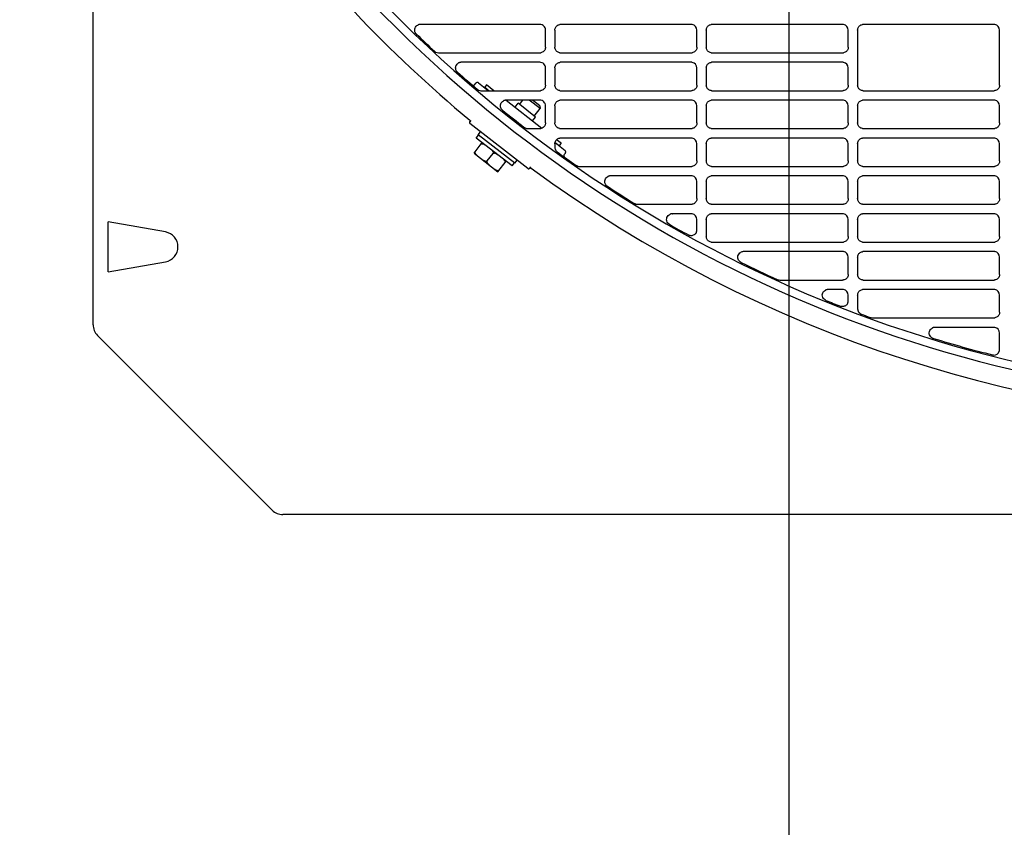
# Model space of a CAD drawing. Header units: millimetres. Extents: x -165365 to -33565, y 7406 to 103342.
# Tile 170 of 256: x -83096 to -82835, y 24927 to 25140. Entities that reach past the tile are written whole.
import ezdxf

# ---------------------------------------------------------------- set-up
doc = ezdxf.new("R2010")
doc.units = ezdxf.units.MM
doc.header["$MEASUREMENT"] = 0
doc.linetypes.add('ACAD_ISO03W100', pattern=[150, 60, -90])
for name, color, linetype in [('DETAIL', 5, 'Continuous'), ('ELEK CIENKIE', 80, 'Continuous'), ('HVAC_CT_opisy', 3, 'Continuous')]:
    doc.layers.add(name, color=color, linetype=linetype)

# ---------------------------------------------------------------- blocks, each defined once
blk = doc.blocks.new('A$C67C8A0BA')
at = {"layer": 'DETAIL', "color": 3, "linetype": 'Continuous'}
for p, q in [((0, 50.16), (0, 691.24)), ((118.07, 129.45), (86.47, 129.45)), ((119.57, 123.45), (119.57, 127.95)), ((122.04, 127.96), (122.04, 123.44)), ((158.07, 129.45), (123.54, 129.45)), ((159.57, 123.45), (159.57, 127.96)), ((162.04, 127.96), (162.04, 123.45)), ((198.07, 129.45), (163.54, 129.45)), ((199.57, 123.45), (199.57, 127.96)), ((202.04, 127.96), (202.04, 113.44)), ((238.07, 129.45), (203.54, 129.45)), ((239.56, 113.45), (239.56, 127.96)), ((91.24, 121.95), (118.08, 121.95)), ((123.53, 121.95), (158.08, 121.96)), ((163.53, 121.96), (198.08, 121.96)), ((118.07, 119.45), (97.3, 119.45)), ((119.57, 113.45), (119.57, 117.95)), ((122.04, 117.96), (122.04, 113.44)), ((158.07, 119.45), (123.54, 119.45)), ((159.57, 113.45), (159.57, 117.95)), ((162.04, 117.96), (162.04, 113.44)), ((198.07, 119.45), (163.54, 119.45)), ((199.57, 113.45), (199.57, 117.95)), ((100.87, 113.56), (101.16, 113.94)), ((101.86, 114.03), (104.52, 111.95)), ((102.51, 111.95), (118.08, 111.95)), ((103.97, 113.48), (103.48, 112.85)), ((103.48, 112.85), (104.63, 111.95)), ((105.92, 111.95), (103.97, 113.48)), ((123.53, 111.95), (158.08, 111.95)), ((163.53, 111.95), (198.08, 111.95)), ((203.53, 111.95), (238.07, 111.95)), ((109.14, 109.44), (118.6, 102.05)), ((118.07, 109.45), (109.15, 109.45)), ((112.65, 108.35), (113.52, 109.45)), ((118.12, 107.23), (115.27, 109.45)), ((118.04, 107.93), (116.08, 109.45)), ((158.07, 109.45), (123.54, 109.45)), ((198.07, 109.45), (163.54, 109.45)), ((238.07, 109.45), (203.54, 109.45)), ((111.5, 107.6), (112.3, 108.62)), ((116.95, 104.99), (112.3, 108.62)), ((116.59, 105.27), (118.12, 107.23)), ((118.04, 107.93), (118.12, 107.23)), ((119.57, 103.45), (119.57, 107.96)), ((122.04, 107.96), (122.04, 103.45)), ((159.57, 103.45), (159.57, 107.96)), ((162.04, 107.96), (162.04, 103.45)), ((199.57, 103.45), (199.57, 107.96)), ((202.04, 107.96), (202.04, 103.45)), ((239.56, 103.45), (239.56, 107.96)), ((99.84, 104.12), (99.53, 103.73)), ((116.15, 103.97), (116.95, 104.99)), ((114.87, 91.37), (99.58, 103.31)), ((114.87, 101.95), (118.08, 101.95)), ((123.53, 101.96), (158.08, 101.96)), ((163.53, 101.96), (198.08, 101.96)), ((203.53, 101.96), (238.07, 101.96)), ((101.27, 99.46), (101.88, 100.25)), ((110.72, 92.07), (101.27, 99.46)), ((101.8, 100.31), (102.42, 101.09)), ((111.42, 92.8), (101.8, 100.31)), ((123.67, 98.09), (122.48, 99.02)), ((158.07, 99.45), (123.54, 99.45)), ((198.07, 99.45), (163.54, 99.45)), ((238.07, 99.45), (203.54, 99.45)), ((100.69, 95.47), (102.84, 98.23)), ((122.04, 97.96), (122.04, 96.99)), ((122.07, 98.24), (124.72, 96.17)), ((122.09, 98.31), (123.18, 97.46)), ((123.67, 98.09), (123.18, 97.46)), ((159.57, 93.45), (159.57, 97.95)), ((162.04, 97.96), (162.04, 93.44)), ((199.57, 93.45), (199.57, 97.95)), ((202.04, 97.96), (202.04, 93.44)), ((239.56, 93.45), (239.56, 97.95)), ((100.69, 95.47), (106.99, 90.54)), ((104.15, 93.4), (105.69, 95.37)), ((124.8, 95.47), (124.51, 95.09)), ((106.99, 90.54), (109.15, 93.3)), ((110.72, 92.07), (111.34, 92.86)), ((111.42, 92.8), (112.03, 93.58)), ((115.6, 91.81), (115.29, 91.42)), ((128.55, 91.95), (158.08, 91.95)), ((163.53, 91.95), (198.08, 91.95)), ((203.53, 91.95), (238.07, 91.95)), ((158.07, 89.45), (136.72, 89.45)), ((198.07, 89.45), (163.54, 89.45)), ((238.07, 89.45), (203.54, 89.45)), ((159.57, 83.45), (159.57, 87.96)), ((162.04, 87.96), (162.04, 83.44)), ((199.57, 83.45), (199.57, 87.96)), ((202.04, 87.96), (202.04, 83.44)), ((239.56, 83.45), (239.56, 87.96)), ((143.84, 81.95), (158.08, 81.95)), ((163.53, 81.95), (198.08, 81.95)), ((203.53, 81.95), (238.07, 81.95)), ((158.07, 79.45), (153.08, 79.45)), ((198.07, 79.45), (163.54, 79.45)), ((238.07, 79.45), (203.54, 79.45)), ((3.97, 64.09), (3.97, 77.31)), ((19.12, 74.64), (3.97, 77.31)), ((159.57, 75.15), (159.57, 77.96)), ((162.04, 77.96), (162.04, 73.44)), ((199.57, 73.45), (199.57, 77.96)), ((202.04, 77.96), (202.04, 73.44)), ((239.56, 73.45), (239.56, 77.96)), ((163.53, 71.95), (198.08, 71.95)), ((203.53, 71.95), (238.08, 71.95)), ((198.07, 69.45), (171.89, 69.45)), ((199.57, 63.45), (199.57, 67.96)), ((202.04, 67.96), (202.04, 63.44)), ((238.07, 69.45), (203.54, 69.45)), ((239.56, 63.45), (239.56, 67.96)), ((3.97, 64.09), (19.12, 66.76)), ((181.44, 61.95), (198.08, 61.95)), ((203.53, 61.95), (238.08, 61.95)), ((198.07, 59.45), (194.24, 59.45)), ((199.57, 56.43), (199.57, 57.96)), ((202.04, 57.96), (202.04, 54.35)), ((238.07, 59.45), (203.54, 59.45)), ((239.56, 53.45), (239.56, 57.96)), ((206.02, 51.95), (238.08, 51.95)), ((238.07, 49.45), (222.51, 49.45)), ((1.17, 47.33), (47.33, 1.17)), ((239.56, 43.62), (239.56, 47.96)), ((612.6, 0), (50.16, 0))]:
    blk.add_line(p, q, dxfattribs=at)
for points in [[(85.28, 127.06), (85.14, 127.28), (85.04, 127.52), (84.99, 127.77), (84.98, 128.03), (85.01, 128.29), (85.09, 128.54), (85.21, 128.77), (85.37, 128.98), (85.57, 129.15), (85.79, 129.29)], [(122.04, 127.96), (122.06, 128.17), (122.1, 128.38), (122.17, 128.58), (122.27, 128.76), (122.4, 128.93), (122.55, 129.08), (122.72, 129.21), (122.9, 129.31), (123.1, 129.39), (123.3, 129.44)], [(162.04, 127.96), (162.06, 128.17), (162.1, 128.38), (162.17, 128.58), (162.27, 128.76), (162.4, 128.93), (162.55, 129.08), (162.72, 129.21), (162.9, 129.31), (163.1, 129.39), (163.3, 129.44)], [(202.04, 127.96), (202.06, 128.17), (202.1, 128.38), (202.17, 128.58), (202.27, 128.76), (202.4, 128.93), (202.55, 129.08), (202.72, 129.21), (202.9, 129.31), (203.1, 129.39), (203.3, 129.44)], [(119.57, 123.45), (119.55, 123.24), (119.51, 123.04), (119.44, 122.84), (119.34, 122.65), (119.21, 122.48), (119.06, 122.33), (118.9, 122.2), (118.71, 122.1), (118.51, 122.02), (118.31, 121.97)], [(123.3, 121.97), (123.09, 122.02), (122.9, 122.1), (122.71, 122.2), (122.54, 122.33), (122.4, 122.48), (122.27, 122.65), (122.17, 122.83), (122.1, 123.03), (122.06, 123.24), (122.04, 123.44)], [(159.57, 123.45), (159.55, 123.24), (159.51, 123.04), (159.43, 122.84), (159.34, 122.65), (159.21, 122.48), (159.06, 122.33), (158.9, 122.2), (158.71, 122.1), (158.51, 122.02), (158.31, 121.97)], [(163.3, 121.97), (163.09, 122.02), (162.9, 122.1), (162.71, 122.2), (162.54, 122.33), (162.4, 122.48), (162.27, 122.65), (162.17, 122.83), (162.1, 123.03), (162.06, 123.24), (162.04, 123.45)], [(199.57, 123.45), (199.55, 123.24), (199.51, 123.04), (199.43, 122.84), (199.33, 122.65), (199.21, 122.48), (199.06, 122.33), (198.89, 122.2), (198.71, 122.1), (198.51, 122.02), (198.31, 121.97)], [(96.14, 117.01), (95.99, 117.23), (95.88, 117.47), (95.82, 117.72), (95.8, 117.99), (95.83, 118.25), (95.9, 118.51), (96.02, 118.74), (96.18, 118.95), (96.37, 119.13), (96.59, 119.28)], [(122.04, 117.96), (122.06, 118.17), (122.1, 118.38), (122.17, 118.58), (122.27, 118.76), (122.4, 118.93), (122.55, 119.08), (122.72, 119.21), (122.9, 119.31), (123.1, 119.39), (123.3, 119.43)], [(162.04, 117.96), (162.06, 118.17), (162.1, 118.38), (162.17, 118.58), (162.27, 118.76), (162.4, 118.93), (162.55, 119.08), (162.72, 119.21), (162.9, 119.31), (163.1, 119.39), (163.3, 119.43)], [(119.57, 113.45), (119.55, 113.24), (119.51, 113.03), (119.44, 112.84), (119.34, 112.65), (119.21, 112.48), (119.06, 112.33), (118.9, 112.2), (118.71, 112.1), (118.51, 112.02), (118.31, 111.97)], [(123.3, 111.97), (123.09, 112.02), (122.9, 112.09), (122.71, 112.2), (122.54, 112.32), (122.4, 112.47), (122.27, 112.64), (122.17, 112.83), (122.1, 113.03), (122.06, 113.23), (122.04, 113.44)], [(159.57, 113.45), (159.55, 113.24), (159.51, 113.03), (159.43, 112.84), (159.34, 112.65), (159.21, 112.48), (159.06, 112.33), (158.9, 112.2), (158.71, 112.1), (158.51, 112.02), (158.31, 111.97)], [(163.3, 111.97), (163.09, 112.02), (162.9, 112.09), (162.71, 112.2), (162.54, 112.32), (162.4, 112.47), (162.27, 112.64), (162.17, 112.83), (162.1, 113.03), (162.06, 113.23), (162.04, 113.44)], [(199.57, 113.45), (199.55, 113.24), (199.51, 113.03), (199.43, 112.84), (199.33, 112.65), (199.21, 112.48), (199.06, 112.33), (198.89, 112.2), (198.71, 112.1), (198.51, 112.02), (198.31, 111.97)], [(203.3, 111.97), (203.09, 112.02), (202.89, 112.09), (202.71, 112.2), (202.54, 112.33), (202.4, 112.48), (202.27, 112.64), (202.17, 112.83), (202.1, 113.03), (202.05, 113.23), (202.04, 113.44)], [(239.56, 113.45), (239.55, 113.24), (239.51, 113.03), (239.43, 112.83), (239.33, 112.65), (239.21, 112.48), (239.06, 112.33), (238.89, 112.2), (238.71, 112.1), (238.51, 112.02), (238.31, 111.97)], [(122.04, 107.96), (122.06, 108.17), (122.1, 108.38), (122.17, 108.58), (122.27, 108.76), (122.4, 108.93), (122.55, 109.08), (122.72, 109.21), (122.9, 109.31), (123.1, 109.39), (123.3, 109.44)], [(162.04, 107.96), (162.06, 108.17), (162.1, 108.38), (162.17, 108.58), (162.27, 108.76), (162.4, 108.93), (162.55, 109.08), (162.72, 109.21), (162.9, 109.31), (163.1, 109.39), (163.3, 109.44)], [(202.04, 107.96), (202.06, 108.17), (202.1, 108.38), (202.17, 108.58), (202.27, 108.76), (202.4, 108.93), (202.55, 109.08), (202.72, 109.21), (202.9, 109.31), (203.1, 109.39), (203.3, 109.44)], [(108.03, 106.96), (107.87, 107.18), (107.75, 107.42), (107.67, 107.68), (107.64, 107.95), (107.66, 108.22), (107.73, 108.48), (107.85, 108.72), (108.01, 108.94), (108.21, 109.13), (108.43, 109.28)], [(119.57, 103.45), (119.55, 103.24), (119.51, 103.04), (119.44, 102.84), (119.34, 102.65), (119.21, 102.48), (119.06, 102.33), (118.9, 102.2), (118.71, 102.1), (118.51, 102.02), (118.31, 101.97)], [(123.3, 101.97), (123.09, 102.02), (122.9, 102.1), (122.71, 102.2), (122.54, 102.33), (122.4, 102.48), (122.27, 102.65), (122.17, 102.83), (122.1, 103.03), (122.06, 103.24), (122.04, 103.45)], [(159.57, 103.45), (159.55, 103.24), (159.51, 103.04), (159.43, 102.84), (159.34, 102.65), (159.21, 102.48), (159.06, 102.33), (158.9, 102.2), (158.71, 102.1), (158.51, 102.02), (158.31, 101.97)], [(163.3, 101.97), (163.09, 102.02), (162.9, 102.1), (162.71, 102.2), (162.54, 102.33), (162.4, 102.48), (162.27, 102.65), (162.17, 102.83), (162.1, 103.03), (162.06, 103.24), (162.04, 103.45)], [(199.57, 103.45), (199.55, 103.24), (199.51, 103.04), (199.43, 102.84), (199.33, 102.65), (199.21, 102.48), (199.06, 102.33), (198.89, 102.2), (198.71, 102.1), (198.51, 102.02), (198.31, 101.97)], [(203.3, 101.97), (203.09, 102.02), (202.89, 102.1), (202.71, 102.2), (202.54, 102.33), (202.4, 102.48), (202.27, 102.65), (202.17, 102.83), (202.1, 103.03), (202.05, 103.24), (202.04, 103.45)], [(239.56, 103.45), (239.55, 103.24), (239.51, 103.04), (239.43, 102.84), (239.33, 102.65), (239.21, 102.48), (239.06, 102.33), (238.89, 102.2), (238.71, 102.1), (238.51, 102.02), (238.31, 101.98)], [(122.04, 97.96), (122.06, 98.17), (122.1, 98.38), (122.17, 98.58), (122.27, 98.76), (122.4, 98.93), (122.55, 99.08), (122.72, 99.21), (122.9, 99.31), (123.1, 99.39), (123.3, 99.43)], [(162.04, 97.96), (162.06, 98.17), (162.1, 98.38), (162.17, 98.58), (162.27, 98.76), (162.4, 98.93), (162.55, 99.08), (162.72, 99.21), (162.9, 99.31), (163.1, 99.39), (163.3, 99.43)], [(202.04, 97.96), (202.06, 98.17), (202.1, 98.38), (202.17, 98.57), (202.27, 98.76), (202.4, 98.93), (202.55, 99.08), (202.72, 99.21), (202.9, 99.31), (203.1, 99.39), (203.3, 99.43)], [(102.54, 97.83), (102.62, 97.91), (102.73, 97.95), (102.84, 97.96), (102.96, 97.95), (103.07, 97.92), (103.17, 97.88), (103.28, 97.83), (103.38, 97.78), (103.47, 97.72), (103.57, 97.65), (103.66, 97.59), (103.75, 97.52)], [(105.09, 96.47), (105.18, 96.4), (105.27, 96.33), (105.35, 96.25), (105.43, 96.17), (105.51, 96.09), (105.58, 96), (105.64, 95.91), (105.7, 95.81), (105.74, 95.7), (105.75, 95.59), (105.74, 95.47), (105.69, 95.37)], [(101.59, 94.76), (101.51, 94.83), (101.42, 94.9), (101.33, 94.98), (101.25, 95.06), (101.17, 95.14), (101.1, 95.23), (101.04, 95.33), (100.99, 95.43), (100.95, 95.53), (100.93, 95.65), (100.95, 95.76), (101, 95.86)], [(104.15, 93.4), (104.06, 93.32), (103.95, 93.28), (103.84, 93.27), (103.73, 93.28), (103.62, 93.31), (103.51, 93.35), (103.41, 93.4), (103.31, 93.45), (103.21, 93.51), (103.12, 93.58), (103.03, 93.64), (102.94, 93.71)], [(105.69, 95.37), (105.77, 95.44), (105.88, 95.48), (106, 95.5), (106.11, 95.48), (106.22, 95.46), (106.33, 95.42), (106.43, 95.37), (106.53, 95.32), (106.63, 95.26), (106.72, 95.19), (106.81, 95.12), (106.9, 95.06)], [(108.24, 94.01), (108.33, 93.94), (108.42, 93.86), (108.5, 93.79), (108.58, 93.71), (108.66, 93.63), (108.73, 93.54), (108.8, 93.44), (108.85, 93.34), (108.89, 93.24), (108.91, 93.12), (108.89, 93.01), (108.84, 92.91)], [(104.75, 92.3), (104.66, 92.37), (104.57, 92.44), (104.49, 92.52), (104.4, 92.6), (104.33, 92.68), (104.26, 92.77), (104.19, 92.86), (104.14, 92.96), (104.1, 93.07), (104.08, 93.18), (104.1, 93.3), (104.15, 93.4)], [(107.3, 90.94), (107.21, 90.86), (107.11, 90.82), (106.99, 90.81), (106.88, 90.82), (106.77, 90.85), (106.66, 90.89), (106.56, 90.94), (106.46, 90.99), (106.36, 91.05), (106.27, 91.11), (106.18, 91.18), (106.09, 91.25)], [(115.32, 91.46), (115.34, 91.48), (115.36, 91.5), (115.39, 91.52), (115.41, 91.53), (115.43, 91.55), (115.46, 91.56), (115.49, 91.57)], [(115.62, 91.57), (115.64, 91.57), (115.66, 91.56), (115.67, 91.55), (115.69, 91.55), (115.71, 91.54), (115.72, 91.53), (115.74, 91.52)], [(159.57, 93.45), (159.55, 93.24), (159.51, 93.03), (159.43, 92.84), (159.34, 92.65), (159.21, 92.48), (159.06, 92.33), (158.9, 92.2), (158.71, 92.1), (158.51, 92.02), (158.31, 91.97)], [(163.3, 91.97), (163.09, 92.02), (162.89, 92.09), (162.71, 92.2), (162.54, 92.33), (162.4, 92.48), (162.27, 92.64), (162.17, 92.83), (162.1, 93.03), (162.06, 93.23), (162.04, 93.44)], [(199.57, 93.45), (199.55, 93.24), (199.51, 93.03), (199.43, 92.84), (199.33, 92.65), (199.21, 92.48), (199.06, 92.33), (198.89, 92.2), (198.71, 92.1), (198.51, 92.02), (198.31, 91.97)], [(203.3, 91.97), (203.09, 92.02), (202.89, 92.09), (202.71, 92.2), (202.54, 92.33), (202.4, 92.48), (202.27, 92.64), (202.17, 92.83), (202.1, 93.03), (202.05, 93.23), (202.04, 93.44)], [(239.56, 93.45), (239.55, 93.24), (239.51, 93.03), (239.43, 92.83), (239.33, 92.65), (239.21, 92.48), (239.06, 92.33), (238.89, 92.2), (238.71, 92.1), (238.51, 92.02), (238.31, 91.97)], [(135.71, 86.85), (135.52, 87.06), (135.37, 87.31), (135.26, 87.58), (135.21, 87.86), (135.22, 88.15), (135.28, 88.43), (135.4, 88.69), (135.56, 88.92), (135.77, 89.12), (136.01, 89.28)], [(162.04, 87.96), (162.06, 88.17), (162.1, 88.38), (162.17, 88.58), (162.27, 88.76), (162.4, 88.93), (162.55, 89.08), (162.72, 89.21), (162.9, 89.31), (163.1, 89.39), (163.3, 89.44)], [(202.04, 87.96), (202.06, 88.17), (202.1, 88.38), (202.17, 88.58), (202.27, 88.76), (202.4, 88.93), (202.55, 89.08), (202.72, 89.21), (202.9, 89.31), (203.1, 89.39), (203.3, 89.44)], [(159.57, 83.45), (159.55, 83.24), (159.51, 83.03), (159.43, 82.84), (159.34, 82.65), (159.21, 82.48), (159.06, 82.33), (158.9, 82.2), (158.71, 82.1), (158.51, 82.02), (158.31, 81.97)], [(163.3, 81.97), (163.09, 82.02), (162.89, 82.09), (162.71, 82.2), (162.54, 82.33), (162.4, 82.48), (162.27, 82.64), (162.17, 82.83), (162.1, 83.03), (162.06, 83.23), (162.04, 83.44)], [(199.57, 83.45), (199.55, 83.24), (199.51, 83.03), (199.43, 82.84), (199.33, 82.65), (199.21, 82.48), (199.06, 82.33), (198.9, 82.2), (198.71, 82.1), (198.51, 82.02), (198.31, 81.97)], [(203.3, 81.97), (203.09, 82.02), (202.89, 82.09), (202.71, 82.2), (202.54, 82.33), (202.4, 82.48), (202.27, 82.65), (202.17, 82.83), (202.1, 83.03), (202.05, 83.23), (202.04, 83.44)], [(239.56, 83.45), (239.55, 83.24), (239.51, 83.03), (239.43, 82.84), (239.33, 82.65), (239.21, 82.48), (239.06, 82.33), (238.89, 82.2), (238.71, 82.1), (238.51, 82.02), (238.31, 81.97)], [(152.13, 76.8), (151.91, 77.01), (151.74, 77.27), (151.63, 77.55), (151.57, 77.85), (151.58, 78.16), (151.65, 78.46), (151.78, 78.73), (151.97, 78.98), (152.2, 79.18), (152.47, 79.33)], [(153.02, 79.45), (153.03, 79.45), (153.04, 79.45), (153.05, 79.45), (153.06, 79.45), (153.06, 79.45), (153.07, 79.45), (153.08, 79.45)], [(162.04, 77.96), (162.06, 78.17), (162.1, 78.38), (162.17, 78.58), (162.27, 78.76), (162.4, 78.93), (162.55, 79.08), (162.72, 79.21), (162.9, 79.31), (163.1, 79.39), (163.3, 79.44)], [(202.04, 77.96), (202.06, 78.17), (202.1, 78.38), (202.17, 78.58), (202.27, 78.76), (202.4, 78.93), (202.55, 79.08), (202.72, 79.21), (202.9, 79.31), (203.1, 79.39), (203.3, 79.44)], [(159.4, 74.46), (159.29, 74.28), (159.15, 74.11), (158.99, 73.97), (158.81, 73.85), (158.62, 73.76), (158.41, 73.7), (158.2, 73.66), (157.99, 73.66), (157.77, 73.69), (157.57, 73.75)], [(163.3, 71.97), (163.09, 72.02), (162.89, 72.09), (162.71, 72.2), (162.54, 72.33), (162.4, 72.48), (162.27, 72.64), (162.17, 72.83), (162.1, 73.03), (162.06, 73.23), (162.04, 73.44)], [(199.57, 73.45), (199.55, 73.24), (199.51, 73.03), (199.43, 72.84), (199.33, 72.65), (199.21, 72.48), (199.06, 72.33), (198.9, 72.2), (198.71, 72.1), (198.51, 72.02), (198.31, 71.97)], [(203.3, 71.97), (203.09, 72.02), (202.89, 72.09), (202.71, 72.2), (202.54, 72.33), (202.4, 72.48), (202.27, 72.65), (202.17, 72.83), (202.1, 73.03), (202.05, 73.24), (202.04, 73.44)], [(239.56, 73.45), (239.55, 73.24), (239.51, 73.03), (239.43, 72.84), (239.33, 72.65), (239.21, 72.48), (239.06, 72.33), (238.89, 72.2), (238.71, 72.1), (238.51, 72.02), (238.31, 71.97)], [(171.01, 66.75), (170.78, 66.95), (170.6, 67.18), (170.47, 67.45), (170.39, 67.74), (170.37, 68.04), (170.42, 68.34), (170.52, 68.62), (170.69, 68.88), (170.9, 69.09), (171.14, 69.26)], [(202.04, 67.96), (202.06, 68.17), (202.1, 68.38), (202.17, 68.58), (202.27, 68.76), (202.4, 68.93), (202.55, 69.08), (202.72, 69.21), (202.9, 69.31), (203.1, 69.39), (203.3, 69.44)], [(199.57, 63.45), (199.55, 63.24), (199.51, 63.03), (199.43, 62.84), (199.33, 62.65), (199.21, 62.48), (199.06, 62.33), (198.9, 62.2), (198.71, 62.1), (198.51, 62.02), (198.31, 61.97)], [(203.3, 61.97), (203.09, 62.02), (202.89, 62.09), (202.71, 62.2), (202.54, 62.33), (202.4, 62.48), (202.27, 62.65), (202.17, 62.83), (202.1, 63.03), (202.05, 63.24), (202.04, 63.44)], [(239.56, 63.45), (239.55, 63.24), (239.51, 63.03), (239.43, 62.84), (239.33, 62.65), (239.21, 62.48), (239.06, 62.33), (238.89, 62.2), (238.71, 62.1), (238.51, 62.02), (238.31, 61.97)], [(193.45, 56.68), (193.2, 56.87), (192.99, 57.11), (192.83, 57.38), (192.74, 57.68), (192.71, 58), (192.75, 58.31), (192.85, 58.61), (193.02, 58.88), (193.25, 59.1), (193.51, 59.28)], [(202.04, 57.96), (202.06, 58.17), (202.1, 58.38), (202.17, 58.58), (202.27, 58.76), (202.4, 58.93), (202.55, 59.08), (202.72, 59.21), (202.9, 59.31), (203.1, 59.39), (203.3, 59.44)], [(199.39, 55.73), (199.29, 55.57), (199.17, 55.42), (199.03, 55.28), (198.87, 55.17), (198.7, 55.08), (198.52, 55.01), (198.33, 54.96), (198.14, 54.94), (197.95, 54.94), (197.76, 54.97)], [(202.62, 53.17), (202.55, 53.23), (202.48, 53.3), (202.41, 53.37), (202.35, 53.45), (202.29, 53.53), (202.24, 53.61), (202.19, 53.7)], [(239.56, 53.45), (239.55, 53.24), (239.51, 53.03), (239.43, 52.84), (239.33, 52.65), (239.21, 52.48), (239.06, 52.33), (238.89, 52.2), (238.71, 52.1), (238.51, 52.02), (238.31, 51.97)], [(221.59, 46.76), (221.37, 46.96), (221.19, 47.19), (221.05, 47.45), (220.97, 47.74), (220.95, 48.04), (221, 48.33), (221.1, 48.61), (221.26, 48.86), (221.47, 49.08), (221.71, 49.25)]]:
    blk.add_lwpolyline(points, dxfattribs=at)
for points in [[(101.86, 114.03, 0.080604), (101.72, 114.1, 0.116442), (101.49, 114.13, 0.116442), (101.28, 114.05, 0.080614), (101.16, 113.94, 0.000008)], [(99.53, 103.73, 0.116418), (99.47, 103.61, 0.080608), (99.47, 103.51, 0.080615), (99.5, 103.42, 0.11645), (99.58, 103.31, 0.11645), (99.58, 103.31, 0.11645)], [(124.8, 95.47, 0.080604), (124.88, 95.61, 0.116442), (124.9, 95.84, 0.116442), (124.82, 96.05, 0.080614), (124.72, 96.17, 0.000008)], [(114.87, 91.37, 0.11645), (115, 91.31, 0.080615), (115.09, 91.31, 0.080608), (115.18, 91.33, 0.116418), (115.29, 91.42, 0.116418), (115.29, 91.42, 0.116418)]]:
    blk.add_lwpolyline(points, format="xyb", dxfattribs=at)
for centre, radius, start, end in [((320.8, 370.7), 341.4, 216.5084, 266.2831), ((320.8, 370.7), 339.2, 216.5084, 266.7007), ((320.8, 370.7), 346.4, 216.5084, 230.2976), ((86.47, 127.95), 1.51, 108.0816, 117.0838), ((86.47, 127.94), 1.52, 99.0283, 108.0686), ((86.47, 127.93), 1.52, 90.0019, 99.0208), ((118.07, 127.96), 1.5, 359.9702, 89.9974), ((123.54, 127.94), 1.52, 90.0025, 98.9246), ((158.07, 127.95), 1.5, 81.0399, 89.9974), ((158.07, 127.96), 1.5, 359.9745, 81.0458), ((163.54, 127.94), 1.51, 90.0025, 98.927), ((198.07, 127.95), 1.5, 81.0437, 89.9973), ((198.07, 127.96), 1.5, 359.9789, 81.0603), ((203.54, 127.94), 1.51, 90.0026, 98.9277), ((238.07, 127.95), 1.5, 81.0457, 89.9974), ((238.07, 127.96), 1.5, 359.9832, 81.073), ((86.5, 127.98), 1.53, 217.0596, 226.0121), ((320.77, 370.69), 338.85, 226.0138, 227.1262), ((91.25, 123.47), 1.52, 227.1277, 235.6719), ((91.24, 123.47), 1.51, 235.6793, 244.2413), ((91.24, 123.46), 1.5, 244.2499, 269.9465), ((118.08, 123.45), 1.49, 270.0028, 278.97), ((123.53, 123.46), 1.51, 261.0662, 269.9994), ((158.08, 123.45), 1.49, 270.0028, 278.9672), ((163.53, 123.46), 1.5, 261.0649, 269.9994), ((198.08, 123.45), 1.49, 270.0028, 278.9645), ((97.3, 117.94), 1.51, 108.6386, 117.7807), ((97.3, 117.93), 1.52, 99.4427, 108.6249), ((97.3, 117.93), 1.53, 90.0017, 99.4355), ((118.07, 117.95), 1.5, 359.9733, 89.9963), ((123.54, 117.94), 1.52, 90.0015, 98.9242), ((158.07, 117.95), 1.5, 81.0392, 89.9963), ((158.07, 117.95), 1.5, 359.9776, 81.0471), ((163.54, 117.94), 1.51, 90.0015, 98.9257), ((198.07, 117.95), 1.5, 81.0421, 89.9963), ((198.07, 117.95), 1.5, 359.9821, 81.0608), ((97.32, 117.98), 1.53, 219.4224, 228.5151), ((320.77, 370.69), 338.85, 228.5171, 229.6851), ((100.47, 113.87), 0.5, 236.3064, 322.0011), ((102.51, 113.47), 1.52, 229.6863, 237.7228), ((102.51, 113.47), 1.51, 237.7286, 245.7796), ((102.51, 113.46), 1.51, 245.7875, 269.9506), ((118.08, 113.44), 1.49, 270.0017, 278.9681), ((123.53, 113.46), 1.51, 261.0661, 269.9983), ((158.08, 113.45), 1.49, 270.0017, 278.9662), ((163.53, 113.46), 1.5, 261.0638, 269.9983), ((198.08, 113.45), 1.49, 270.0017, 278.9626), ((203.53, 113.46), 1.5, 261.0634, 269.9983), ((238.07, 113.45), 1.49, 270.0017, 278.9609), ((109.14, 107.94), 1.51, 108.7567, 118.0874), ((109.14, 107.93), 1.52, 99.3726, 108.7424), ((109.15, 107.93), 1.53, 95.0218, 99.3659), ((109.15, 107.92), 1.53, 90.0028, 95.0241), ((118.07, 107.96), 1.5, 359.9765, 89.9973), ((123.54, 107.94), 1.52, 90.0026, 98.924), ((158.07, 107.95), 1.5, 81.0404, 89.9973), ((158.07, 107.96), 1.5, 359.9808, 81.0504), ((163.54, 107.94), 1.51, 90.0026, 98.9264), ((198.07, 107.95), 1.5, 81.0442, 89.9973), ((198.07, 107.96), 1.5, 359.9853, 81.0649), ((203.54, 107.94), 1.51, 90.0026, 98.9272), ((238.07, 107.95), 1.5, 81.0462, 89.9973), ((238.07, 107.96), 1.5, 359.9896, 81.0776), ((109.17, 107.99), 1.53, 221.8742, 231.1479), ((320.77, 370.69), 338.85, 231.1501, 232.3857), ((99.33, 103.96), 0.3, 322.0218, 50.2937), ((114.88, 103.47), 1.52, 232.387, 239.8873), ((114.88, 103.47), 1.52, 239.8914, 247.4031), ((114.87, 103.47), 1.51, 247.4108, 254.9182), ((114.87, 103.46), 1.51, 254.948, 269.9593), ((118.08, 103.45), 1.49, 270.0028, 278.97), ((123.53, 103.46), 1.5, 261.0661, 269.9994), ((158.08, 103.45), 1.49, 270.0028, 278.9671), ((163.53, 103.46), 1.5, 261.0648, 269.9994), ((198.08, 103.45), 1.49, 270.0028, 278.9644), ((203.53, 103.46), 1.5, 261.0634, 269.9994), ((238.07, 103.45), 1.49, 270.0028, 278.9618), ((123.54, 97.94), 1.52, 90.0015, 98.9237), ((158.07, 97.95), 1.5, 81.0397, 89.9962), ((158.07, 97.95), 1.5, 359.984, 81.0517), ((163.54, 97.94), 1.51, 90.0015, 98.9252), ((198.07, 97.95), 1.5, 81.0426, 89.9962), ((198.07, 97.95), 1.5, 359.9884, 81.0653), ((203.54, 97.94), 1.51, 90.0015, 98.9268), ((238.07, 97.95), 1.5, 81.0455, 89.9962), ((238.07, 97.95), 1.5, 359.9927, 81.0789), ((123.54, 96.99), 1.5, 180.0639, 212.6514), ((123.55, 97), 1.51, 212.6733, 234.2218), ((320.76, 370.69), 338.85, 234.2242, 235.2638), ((124.9, 94.79), 0.5, 141.9989, 227.7836), ((115.56, 91.28), 0.301, 78.7232, 104.2938), ((320.8, 370.7), 346.4, 233.7024, 306.2976), ((128.56, 93.48), 1.52, 235.2652, 243.9237), ((128.55, 93.47), 1.52, 243.9315, 252.5981), ((128.55, 93.46), 1.51, 252.6069, 269.9447), ((158.08, 93.45), 1.49, 270.0017, 278.9661), ((163.53, 93.46), 1.5, 261.0638, 269.9984), ((198.08, 93.45), 1.49, 270.0017, 278.9625), ((203.53, 93.46), 1.5, 261.0634, 269.9983), ((238.07, 93.45), 1.49, 270.0017, 278.9608), ((136.71, 87.93), 1.52, 108.4063, 117.6058), ((136.72, 87.92), 1.53, 99.1804, 108.3929), ((136.72, 87.91), 1.55, 90.004, 99.1678), ((158.07, 87.95), 1.5, 81.0409, 89.9973), ((158.07, 87.96), 1.5, 359.9871, 81.0549), ((163.54, 87.94), 1.52, 90.0026, 98.9259), ((198.07, 87.95), 1.5, 81.0447, 89.9973), ((198.07, 87.96), 1.5, 359.9916, 81.0694), ((203.54, 87.94), 1.51, 90.0026, 98.9266), ((238.07, 87.95), 1.5, 81.0467, 89.9973), ((238.07, 87.96), 1.5, 359.9959, 81.0821), ((136.74, 88), 1.54, 227.8239, 231.6819), ((136.75, 88), 1.55, 231.6802, 236.935), ((320.77, 370.69), 338.86, 236.9377, 238.3672), ((143.85, 83.48), 1.53, 238.3684, 246.2554), ((143.85, 83.48), 1.52, 246.2606, 254.1541), ((143.84, 83.47), 1.52, 254.1849, 269.9483), ((158.08, 83.44), 1.49, 270.0017, 278.9661), ((163.53, 83.46), 1.5, 261.0638, 269.9984), ((198.08, 83.45), 1.49, 270.0017, 278.9634), ((203.53, 83.46), 1.5, 261.0624, 269.9983), ((238.07, 83.45), 1.49, 270.0017, 278.9608), ((153.07, 77.93), 1.53, 110.4868, 113.3983), ((153.08, 77.92), 1.54, 101.197, 110.4719), ((153.08, 77.91), 1.55, 97.5453, 101.1939), ((153.08, 77.9), 1.55, 92.0132, 97.5465), ((158.07, 77.95), 1.5, 81.0411, 89.9973), ((158.07, 77.96), 1.5, 359.9903, 81.0572), ((163.54, 77.94), 1.52, 90.0026, 98.9256), ((198.07, 77.95), 1.5, 81.0441, 89.9973), ((198.07, 77.96), 1.5, 359.9947, 81.0709), ((203.54, 77.94), 1.51, 90.0026, 98.9272), ((238.07, 77.95), 1.5, 81.0469, 89.9973), ((238.07, 77.96), 1.5, 359.9991, 81.0844), ((153.11, 78.01), 1.56, 231.0202, 240.1911), ((320.76, 370.69), 338.85, 240.1948, 241.1666), ((18.43, 70.7), 4, 280, 80), ((158.08, 75.17), 1.51, 241.1691, 250.2666), ((158.07, 75.15), 1.5, 332.5926, 341.6975), ((158.05, 75.15), 1.51, 341.7706, 359.9527), ((163.53, 73.46), 1.5, 261.0648, 269.9984), ((198.08, 73.45), 1.49, 270.0017, 278.9625), ((203.53, 73.46), 1.5, 261.0634, 269.9984), ((238.08, 73.45), 1.49, 270.0017, 278.9607), ((171.88, 67.92), 1.53, 114.8705, 118.7954), ((171.89, 67.9), 1.55, 99.5443, 114.8171), ((171.89, 67.88), 1.57, 90.0032, 99.5184), ((198.07, 67.95), 1.5, 81.0452, 89.9972), ((198.07, 67.96), 1.5, 359.9979, 81.074), ((203.54, 67.94), 1.51, 90.0027, 98.926), ((238.07, 67.95), 1.5, 81.0472, 89.9972), ((238.07, 67.96), 1.5, 0.0022, 81.0867), ((171.92, 68.02), 1.56, 234.3044, 236.6421), ((171.92, 68.03), 1.57, 236.6447, 243.8101), ((320.77, 370.7), 338.87, 243.8136, 245.6039), ((181.44, 63.5), 1.55, 245.6051, 253.9378), ((181.44, 63.49), 1.54, 253.9629, 269.9425), ((198.08, 63.45), 1.49, 270.0016, 278.9633), ((203.53, 63.46), 1.5, 261.0624, 269.9984), ((238.08, 63.45), 1.49, 270.0016, 278.9607), ((194.22, 57.91), 1.54, 117.0959, 117.5489), ((194.23, 57.9), 1.56, 108.4129, 117.0786), ((194.24, 57.87), 1.58, 99.259, 108.4007), ((194.24, 57.86), 1.6, 90.002, 99.2485), ((198.07, 57.95), 1.5, 81.0446, 89.9972), ((198.07, 57.96), 1.5, 0.0011, 81.0754), ((203.54, 57.94), 1.51, 90.0027, 98.9266), ((238.07, 57.95), 1.5, 81.0475, 89.9972), ((238.07, 57.96), 1.5, 0.0054, 81.089), ((194.28, 58.05), 1.6, 239.032, 247.9711), ((320.76, 370.68), 338.85, 247.9727, 248.6727), ((198.07, 56.45), 1.51, 248.6751, 257.9122), ((198.07, 56.43), 1.5, 332.1668, 341.4158), ((198.05, 56.43), 1.51, 341.4913, 359.949), ((203.54, 54.35), 1.5, 180.0512, 197.3846), ((203.53, 54.36), 1.49, 197.4408, 206.1358), ((203.55, 54.37), 1.51, 232.3213, 249.6654), ((320.76, 370.68), 338.85, 249.6671, 250.1111), ((206.02, 53.52), 1.57, 250.1117, 256.7245), ((4, 50.16), 4, 180.0007, 224.9998), ((206.02, 53.52), 1.56, 256.7252, 263.3526), ((206.02, 53.5), 1.55, 263.3567, 269.992), ((222.51, 47.79), 1.66, 89.9998, 99.5217), ((238.07, 47.95), 1.5, 81.0478, 89.9972), ((238.08, 53.45), 1.49, 270.0016, 278.9606), ((222.48, 47.88), 1.57, 118.2506, 119.3924), ((222.49, 47.85), 1.6, 108.8852, 118.2225), ((222.5, 47.82), 1.64, 99.5305, 108.8744), ((238.07, 47.96), 1.5, 0.0086, 81.0913), ((222.55, 48.09), 1.64, 234.4531, 243.7984), ((222.56, 48.12), 1.66, 243.8071, 253.0685), ((320.77, 370.73), 338.89, 253.0677, 255.8105), ((238.07, 43.64), 1.51, 255.813, 265.1878), ((238.07, 43.62), 1.49, 265.1184, 340.9587), ((238.06, 43.62), 1.51, 341.0386, 359.9432), ((50.16, 4), 4, 225.0001, 269.9996)]:
    blk.add_arc(centre, radius, start, end, dxfattribs=at)

msp = doc.modelspace()

# ---------------------------------------------------------------- linework, layer by layer
at = {"layer": 'ELEK CIENKIE', "color": 80, "linetype": 'ACAD_ISO03W100', "ltscale": 3}
msp.add_circle((-80405, 26479.5), 4350, dxfattribs=at)
at = {"layer": 'HVAC_CT_opisy', "transparency": 33554687}
msp.add_lwpolyline([(-82892.16375, 23626.2596), (-82892.16375, 25486.12132)], dxfattribs=at)

# ---------------------------------------------------------------- block references
msp.add_blockref('A$C67C8A0BA', (-83076.12413, 25009.39228))

doc.saveas('drawing.dxf')
